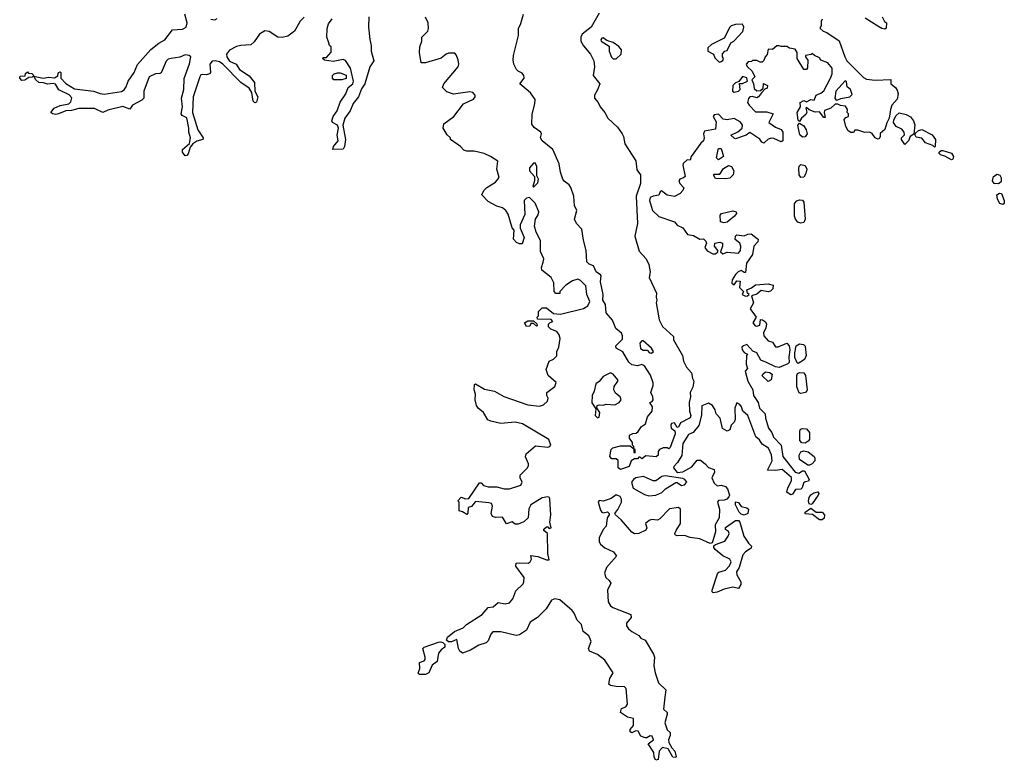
# Model space of a CAD drawing. Extents: x 2380107 to 2585170, y 384273 to 546161.
# Tile 29 of 256: x 2432390 to 2439315, y 449330 to 454537. Entities that reach past the tile are written whole.
import ezdxf

# ---------------------------------------------------------------- set-up
doc = ezdxf.new("R2010")
doc.units = 0

msp = doc.modelspace()

# ---------------------------------------------------------------- linework, layer by layer
at = {"layer": '0CON05XD'}
for points in [[(2434390, 454555), (2434363.9, 454526.1), (2434322.5, 454455), (2434275, 454420), (2434235, 454411.2), (2434205, 454413.8), (2434145, 454453.3), (2434115, 454458), (2434076.7, 454435), (2434039.3, 454380.7), (2434015, 454360), (2433945, 454356.2), (2433915, 454348.8), (2433865, 454323.3), (2433844, 454295), (2433848, 454275), (2433865, 454246.2), (2433913, 454223), (2433936.8, 454186.8), (2434005, 454141.2), (2434042.5, 454095), (2434043.9, 454033.9), (2434063.9, 453993.9), (2434055, 453957.5), (2434045, 453951.2), (2434032, 453965), (2434022.5, 454025), (2434004.5, 454054.5), (2433946.2, 454095), (2433819.2, 454225), (2433795, 454240), (2433765, 454247.1), (2433744.4, 454245.6), (2433728, 454225), (2433731.2, 454165), (2433726.2, 454155), (2433705, 454148.8), (2433675, 454151.2), (2433665, 454148), (2433656, 454135), (2433609.4, 453995), (2433605.9, 453884.1), (2433642.3, 453762.3), (2433680, 453705), (2433677.5, 453695), (2433635, 453683.8), (2433607.1, 453662.9), (2433588.3, 453641.7), (2433575, 453593.3), (2433565, 453581.2), (2433555, 453580), (2433536, 453605), (2433536, 453625), (2433584.2, 453665.8), (2433590.8, 453705), (2433578.6, 453745), (2433580, 453775), (2433565.6, 453845.6), (2433533.9, 453863.9), (2433526.7, 453875), (2433534.2, 453925), (2433527.3, 453985), (2433545.6, 454045), (2433545.7, 454124.3), (2433585, 454226.7), (2433594, 454275), (2433582.5, 454285), (2433555, 454288.6), (2433516.8, 454273.2), (2433455.8, 454264.2), (2433435, 454258.6), (2433419.2, 454245), (2433385, 454163.8), (2433375, 454157.5), (2433345, 454155.6), (2433301.4, 454135), (2433262.9, 454035), (2433263.8, 453985), (2433249.7, 453970.3), (2433183.9, 453936.1), (2433165, 453908.8), (2433115, 453925.5), (2433010.5, 453899.5), (2432975, 453884), (2432915, 453911.9), (2432805, 453912.5), (2432755, 453897.5), (2432715, 453896), (2432663.8, 453873.8), (2432645, 453870), (2432620, 453875), (2432610, 453885), (2432633.3, 453915), (2432675, 453932.5), (2432735, 453946.2), (2432750.7, 453959.3), (2432757.7, 453987.7), (2432737.6, 454007.6), (2432665, 454044), (2432642.5, 454082.5), (2432625, 454088.8), (2432585, 454084.4), (2432556.4, 454093.6), (2432525, 454094), (2432502.5, 454115), (2432490, 454140), (2432555, 454126.2), (2432595, 454132), (2432635, 454127.5), (2432658.3, 454141.7), (2432661.7, 454158.3), (2432663.6, 454166.4), (2432675, 454170), (2432680, 454165), (2432680, 454125), (2432715, 454087.5), (2432775, 454050), (2432910, 454035), (2432955, 454017.1), (2432985, 454013.1), (2433105, 454032), (2433125, 454043.3), (2433140, 454065), (2433153.8, 454105), (2433194.3, 454165), (2433218.5, 454221.5), (2433312.4, 454327.6), (2433368.8, 454371.2), (2433410.6, 454395), (2433465.5, 454464.5), (2433535, 454470.8), (2433561.9, 454485), (2433566.9, 454515), (2433552.5, 454575)], [(2433735, 454540.6), (2433763.6, 454536.4), (2433780, 454545)], [(2434846.4, 454556.4), (2434843.3, 454485), (2434853, 454397), (2434863.3, 454355), (2434863.3, 454315), (2434881.7, 454248.3), (2434853.3, 454205), (2434817.5, 454085), (2434795, 454050), (2434772.5, 453995), (2434735, 453947.5), (2434714, 453895), (2434675.8, 453845), (2434662.5, 453795), (2434682.5, 453695), (2434675.7, 453644.3), (2434665, 453627.5), (2434592.5, 453625), (2434596.2, 453645), (2434631.2, 453685), (2434622.5, 453725), (2434631.9, 453775), (2434625.8, 453795), (2434590, 453815), (2434586.1, 453826.1), (2434595.7, 453855), (2434623.1, 453895), (2434643.8, 453956.2), (2434684.3, 454015), (2434700, 454060), (2434733.3, 454085), (2434738.8, 454105), (2434716.7, 454195), (2434680.7, 454250.7), (2434665, 454257.5), (2434595, 454243.3), (2434533, 454253), (2434521.7, 454261.7), (2434525, 454270), (2434548.3, 454271.7), (2434581.7, 454308.3), (2434580, 454345), (2434570, 454355), (2434561.7, 454381.7), (2434550, 454415), (2434552.5, 454475), (2434563, 454507), (2434588.3, 454541.7)], [(2435720.5, 450409.5), (2435755, 450440), (2435805, 450430.8), (2435835, 450436.2), (2435858, 450465), (2435879.3, 450520.7), (2435930.3, 450569.7), (2435936.9, 450585), (2435937.5, 450615), (2435878.8, 450695), (2435882.5, 450715), (2435905, 450719.2), (2435967.5, 450715), (2435980, 450725), (2435990, 450745), (2435985, 450770), (2436035, 450763.3), (2436095, 450738.8), (2436115, 450740), (2436104, 450785), (2436102.5, 450925), (2436077.5, 450945), (2436077.5, 450955), (2436095, 450972.5), (2436105, 450972.5), (2436115, 450960), (2436127.5, 450965), (2436120, 451005), (2436125.4, 451055), (2436120, 451165), (2436116.8, 451176.8), (2436105, 451182), (2436065, 451175.8), (2435986.2, 451125), (2435972.1, 451097.9), (2435966.1, 451033.9), (2435935, 451007.5), (2435895, 450990), (2435875, 450990), (2435855, 451007.5), (2435815, 450993.3), (2435785, 451038.8), (2435736.4, 451036.4), (2435715, 451043.3), (2435706.7, 451065), (2435716.1, 451116.1), (2435707.5, 451135), (2435690.7, 451140.7), (2435595, 451150), (2435567.5, 451115), (2435543.3, 451106.7), (2435543, 451067), (2435535, 451057.5), (2435505, 451077.5), (2435480, 451085), (2435480, 451145), (2435472.5, 451155), (2435495, 451180), (2435525, 451167.5), (2435549.3, 451170.7), (2435625, 451280), (2435635, 451280), (2435653, 451263), (2435685, 451252.5), (2435746.4, 451253.6), (2435798.3, 451238.3), (2435835, 451238.8), (2435915, 451263.8), (2435923.8, 451285), (2435911.2, 451315), (2435910, 451335), (2435961.2, 451385), (2435967.7, 451402.3), (2435968, 451415), (2435947, 451463), (2435953.3, 451485), (2436018.3, 451541.7), (2436105, 451531.2), (2436120, 451535), (2436126.2, 451545), (2436112.5, 451585), (2435926.6, 451696.6), (2435875, 451707.1), (2435775, 451698.8), (2435703.6, 451713.6), (2435683.6, 451723.6), (2435653.3, 451775), (2435615, 451806.7), (2435604, 451825), (2435593.8, 451865), (2435596.2, 451905), (2435586.2, 451935), (2435588.3, 451971.7), (2435597, 451977), (2435658.3, 451938.3), (2435730, 451925), (2435795, 451886.7), (2435965, 451828), (2436045, 451820), (2436075, 451828.8), (2436102.5, 451855), (2436106.7, 451875), (2436097.5, 451895), (2436097.5, 451915), (2436153, 451957), (2436162.5, 451985), (2436107.5, 452035), (2436093.6, 452076.4), (2436113.6, 452136.4), (2436145, 452150), (2436167, 452173), (2436167.5, 452205), (2436182.5, 452235), (2436192.5, 452295), (2436185, 452320), (2436167.5, 452345), (2436125, 452360), (2436108.3, 452378.3), (2436110, 452395), (2436121.7, 452408.3), (2436140, 452415), (2436128.3, 452428.3), (2436031.7, 452431.7), (2436030, 452445), (2436040, 452455), (2436040, 452485), (2436065, 452510), (2436095, 452510), (2436145, 452470), (2436195, 452467.5), (2436355, 452506.7), (2436385, 452524), (2436399.5, 452555), (2436380, 452605), (2436371.2, 452665), (2436335, 452703.3), (2436315, 452712.5), (2436279.3, 452700.7), (2436230.7, 452669.3), (2436190, 452625), (2436188.3, 452611.7), (2436161.7, 452611.7), (2436150, 452625), (2436147, 452687), (2436127.5, 452725), (2436062.5, 452775), (2436060, 452795), (2436071.7, 452831.7), (2436077.5, 452855), (2436053, 452907), (2436053.3, 452985), (2436022.3, 453042.3), (2436011.2, 453085), (2436018.8, 453135), (2436036.7, 453165), (2436041.2, 453185), (2436015, 453246.7), (2435975, 453287.5), (2435955, 453282.5), (2435937.5, 453265), (2435943, 453167), (2435910, 453095), (2435910.7, 453070.7), (2435937.5, 453005), (2435925, 452960), (2435905, 452960), (2435885, 452970), (2435863, 452993), (2435867, 453057), (2435853, 453073), (2435825, 453170), (2435810, 453195), (2435785, 453213.8), (2435745, 453226.7), (2435685, 453257.5), (2435640, 453305), (2435653.6, 453336.4), (2435675, 453357.5), (2435737.5, 453395), (2435761.7, 453428.3), (2435746.7, 453485), (2435752.5, 453542.5), (2435702.5, 453575), (2435655.8, 453595.8), (2435587, 453613), (2435535, 453612.5), (2435515, 453620), (2435490, 453645), (2435420, 453695), (2435420, 453705), (2435397, 453727), (2435367.5, 453775), (2435372.5, 453805), (2435443.9, 453856.1), (2435512.5, 453945), (2435581.7, 453978.3), (2435593.3, 453995), (2435593.3, 454005), (2435576.7, 454025), (2435555, 454029.2), (2435442.3, 454012.3), (2435395, 454030), (2435365, 454060), (2435372.5, 454085), (2435474.4, 454205.6), (2435478.1, 454225), (2435473.7, 454253.7), (2435460.6, 454290.6), (2435451.2, 454301.2), (2435405, 454301.4), (2435388.8, 454295), (2435354.1, 454265.9), (2435245, 454233.3), (2435213.9, 454233.9), (2435202, 454305), (2435204, 454345), (2435217.5, 454385), (2435218.8, 454415), (2435261.2, 454455), (2435266, 454475), (2435262.5, 454515), (2435244.1, 454554.1)], [(2436465, 454581.9), (2436408.7, 454485), (2436345.3, 454434.7), (2436337.1, 454415), (2436336.4, 454386.4), (2436355, 454352), (2436404.5, 454294.5), (2436427.2, 454247.2), (2436432.9, 454205), (2436424, 454145), (2436470, 454085), (2436455, 454043.3), (2436432.5, 454005), (2436434, 453985), (2436458.6, 453955), (2436472, 453925), (2436505.4, 453885.4), (2436527.1, 453845), (2436595, 453781.1), (2436627.8, 453735), (2436637.8, 453715), (2436646.5, 453665), (2436723.3, 453545), (2436731.7, 453481.7), (2436757.5, 453445), (2436757.5, 453385), (2436726.5, 453295), (2436735.7, 453105), (2436716.2, 453015), (2436748.3, 452908.3), (2436796.2, 452855), (2436816, 452815), (2436823.8, 452765), (2436817.5, 452725), (2436870, 452615), (2436866.7, 452585), (2436872.5, 452565), (2436867.5, 452545), (2436887.3, 452427.3), (2436910.9, 452380.9), (2436988.3, 452308.3), (2436987.5, 452285), (2437052.5, 452175), (2437060, 452135), (2437081.2, 452095), (2437116, 452055), (2437121.2, 452015), (2437132, 451995), (2437125, 451952.5), (2437106.7, 451915), (2437108.8, 451885), (2437098, 451845), (2437101.2, 451785), (2437110, 451755), (2437105, 451736.7), (2437037, 451703), (2437025, 451672.5), (2437015, 451670), (2436995, 451702.5), (2436975, 451697.5), (2436968.8, 451685), (2436973.3, 451665), (2436997, 451647), (2437000, 451625), (2436965, 451530), (2436955, 451520), (2436945, 451527.5), (2436915, 451527.5), (2436890, 451515), (2436881.7, 451501.7), (2436880, 451475), (2436867, 451463), (2436795, 451470), (2436765, 451450), (2436755, 451460), (2436745, 451460), (2436735, 451450), (2436715, 451450), (2436690, 451435), (2436677.5, 451395), (2436615, 451373.8), (2436600, 451385), (2436598.3, 451438.3), (2436585, 451450), (2436555, 451450), (2436540, 451465), (2436550, 451515), (2436563, 451527), (2436615, 451540), (2436685, 451540), (2436710, 451520), (2436710, 451495), (2436718.3, 451491.7), (2436720, 451515), (2436710, 451520), (2436710, 451535), (2436700, 451545), (2436700, 451565), (2436680, 451595), (2436680, 451615), (2436703, 451627), (2436725, 451630), (2436739.3, 451640.7), (2436763.6, 451676.4), (2436792.5, 451695), (2436806.7, 451745), (2436837.5, 451785), (2436840, 451815), (2436822.5, 451845), (2436838.3, 451851.7), (2436846.4, 451863.6), (2436843.3, 451885), (2436828.6, 451915), (2436846, 451965), (2436846.1, 451983.9), (2436827.5, 452037.5), (2436783.9, 452103.9), (2436765, 452112.5), (2436735, 452102.5), (2436695, 452110), (2436675, 452130), (2436631.2, 452201.2), (2436586.4, 452226.4), (2436583.8, 452245), (2436628.8, 452291.2), (2436630, 452315), (2436622, 452332), (2436582, 452365), (2436559.2, 452425), (2436515.8, 452475), (2436510, 452535), (2436492.5, 452565), (2436494.3, 452605), (2436474.3, 452694.3), (2436478.8, 452735), (2436474.1, 452744.1), (2436445, 452764.2), (2436425.5, 452805.5), (2436395, 452817.5), (2436380, 452835), (2436374.5, 452915), (2436355, 452986.7), (2436344.7, 453064.7), (2436306.9, 453105), (2436292.5, 453135), (2436308.5, 453195), (2436291.4, 453231.4), (2436287.9, 453295), (2436266.4, 453356.3), (2436255.5, 453375), (2436220.6, 453400.6), (2436210.6, 453415), (2436192.9, 453465), (2436183.9, 453523.9), (2436140, 453625), (2436064.3, 453685), (2436054, 453705), (2436060, 453735), (2436056.2, 453745), (2436009.1, 453779.1), (2435992.4, 453802.4), (2435993.5, 453873.5), (2436013.2, 453945), (2436014.7, 453975), (2435982.4, 454022.4), (2435906.7, 454085), (2435938.5, 454125), (2435937.1, 454145), (2435925, 454161.5), (2435895, 454174.5), (2435885, 454185.6), (2435866.5, 454225), (2435861.3, 454255), (2435863.1, 454285), (2435899.4, 454425), (2435897.5, 454475), (2435915, 454510), (2435934.5, 454575)], [(2438035, 454540), (2438027.5, 454525), (2438027, 454493), (2438020, 454485), (2438020, 454475), (2438042.5, 454455), (2438066.1, 454446.1), (2438155, 454387.5), (2438193.3, 454275), (2438207.9, 454247.9), (2438325, 454131.1), (2438345, 454119.6), (2438407.7, 454112.3), (2438517, 454117), (2438516.7, 454085), (2438550, 454060), (2438562, 454042), (2438567.8, 454015), (2438562.6, 453977.4), (2438523.8, 453935), (2438513.8, 453906.2), (2438506.4, 453843.6), (2438488.3, 453811.7), (2438476.1, 453763.9), (2438443, 453737), (2438442.5, 453715), (2438435, 453700), (2438425, 453697.5), (2438407.5, 453705), (2438386.4, 453736.4), (2438367, 453747), (2438335, 453743.3), (2438285, 453760), (2438265, 453760), (2438255, 453742.5), (2438235, 453743.3), (2438217.5, 453755), (2438200, 453785), (2438190, 453835), (2438201.7, 453848.3), (2438220, 453855), (2438220, 453875), (2438210, 453885), (2438212.5, 453905), (2438198.3, 453928.3), (2438163, 453933), (2438145, 453942.5), (2438125, 453942.5), (2438096.1, 453913.9), (2438050.7, 453899.3), (2438047.5, 453885), (2438055, 453850), (2438045, 453850), (2438015, 453890), (2437985, 453886.7), (2437944, 453904), (2437925, 453920), (2437920, 453915), (2437925.9, 453885.9), (2437920, 453870), (2437890, 453845), (2437875, 453820), (2437865, 453830), (2437857.5, 453885), (2437882.5, 453925), (2437880, 453955), (2437905, 453967.5), (2437925, 453960), (2437955, 453976.7), (2437978.3, 453971.7), (2437993.3, 454006.7), (2438025, 454020), (2438045, 454036.7), (2438093.8, 454125), (2438105.8, 454155), (2438105.8, 454195), (2438075, 454233.3), (2438025, 454252.5), (2438015, 454267.5), (2437980, 454285), (2437965, 454300), (2437957, 454293), (2437917.5, 454285), (2437916.7, 454275), (2437932.5, 454252.5), (2437930.7, 454199.3), (2437923.6, 454186.4), (2437905, 454186.7), (2437858.8, 454265), (2437858.8, 454305), (2437845, 454330), (2437805, 454336.7), (2437785, 454347.5), (2437745, 454347.5), (2437733, 454353), (2437715, 454353.3), (2437685, 454327.5), (2437655, 454330), (2437647, 454293), (2437633.6, 454276.4)], [(2438456.6, 454556.6), (2438473.3, 454525), (2438486.2, 454515), (2438484, 454476), (2438475, 454470.8), (2438453.3, 454475), (2438425, 454491.2), (2438337.7, 454547.7)], [(2437315, 454237.5), (2437325, 454242.5), (2437335, 454250), (2437340, 454265), (2437332.5, 454275), (2437333.9, 454296.1), (2437350, 454315), (2437365, 454320), (2437392.5, 454375), (2437412.5, 454385), (2437475.4, 454454.6), (2437482.5, 454485), (2437474.2, 454504.2), (2437425, 454503.5), (2437395, 454494.3), (2437384.3, 454485), (2437345, 454406.7), (2437255, 454362), (2437230.3, 454339.7), (2437230, 454315), (2437270, 454295), (2437279.3, 454269.3), (2437305, 454242.5), (2437315, 454237.5)], [(2436585, 454261.2), (2436620, 454295), (2436622.5, 454325), (2436605, 454347.5), (2436565, 454376.7), (2436519.3, 454389.3), (2436495, 454410), (2436485, 454407.5), (2436477.5, 454395), (2436480, 454385), (2436535, 454350), (2436536.2, 454315), (2436552.7, 454272.7), (2436565, 454261.2), (2436585, 454261.2)], [(2437633.6, 454276.4), (2437625, 454250), (2437611.7, 454238.3), (2437598.3, 454238.3), (2437575, 454250), (2437545, 454250), (2437537, 454243), (2437515, 454240), (2437500, 454225), (2437507, 454207), (2437542.5, 454175), (2437560, 454135), (2437540, 454115), (2437552.5, 454085), (2437555, 454052.5), (2437575, 454036.7), (2437601.7, 454038.3), (2437620, 454055), (2437621.7, 454088.3), (2437650, 454075), (2437647.5, 454055), (2437631.7, 454048.3), (2437606.7, 454023.3), (2437586.4, 453993.6), (2437575, 453987.5), (2437545, 453997.5), (2437526.4, 453993.6), (2437516.4, 453983.6), (2437510, 453955), (2437520, 453935), (2437565, 453890), (2437645, 453890), (2437690, 453875), (2437660, 453815), (2437705, 453780), (2437746.2, 453765), (2437756.7, 453745), (2437757.5, 453685), (2437745, 453677.5), (2437695, 453702.5), (2437675, 453703.3), (2437654, 453696), (2437625, 453667.5), (2437610, 453675), (2437595, 453697.5), (2437525, 453742.5), (2437500, 453725), (2437425, 453700), (2437415, 453703.3), (2437392.5, 453725), (2437440.7, 453749.3), (2437472.5, 453775), (2437473.3, 453795), (2437466.1, 453806.1), (2437458, 453818), (2437415, 453842.5), (2437366.2, 453833.8), (2437338.3, 453838.3), (2437305, 453872.5), (2437275, 453866.7), (2437267.5, 453855), (2437289.3, 453819.3), (2437283.6, 453766.4), (2437206, 453754), (2437198.8, 453735), (2437203.8, 453705), (2437200, 453685), (2437181.2, 453668.8), (2437112.5, 453575), (2437105, 453550), (2437085, 453552.5), (2437056.7, 453525), (2437053.9, 453513.9), (2437070, 453435), (2437060, 453425), (2437032.5, 453415), (2437026.7, 453405), (2437033.8, 453385), (2437062.5, 453355), (2437053.6, 453336.4), (2437036.1, 453313.9), (2436995, 453293.3), (2436944.2, 453304.2), (2436905, 453333.3), (2436893.9, 453326.1), (2436885, 453302.5), (2436845, 453296.2), (2436825, 453285.8), (2436820, 453265), (2436841.4, 453195), (2436885, 453152.5), (2436996.7, 453115), (2437015, 453092.5), (2437055, 453072.5), (2437087.3, 453027.3), (2437128.8, 453018.8), (2437175, 452993.3), (2437200, 452995), (2437215, 452980), (2437220, 452965), (2437210, 452935), (2437225, 452912.5), (2437265, 452890), (2437285, 452890), (2437300, 452905), (2437300, 452915), (2437277.5, 452945), (2437280, 452965), (2437315, 452973.3), (2437332.5, 452965), (2437332.5, 452945), (2437320, 452905), (2437335, 452890), (2437367, 452903), (2437445, 452896.2), (2437459.2, 452915), (2437462.5, 452945), (2437455, 452966.7), (2437422.3, 452992.3), (2437423.8, 453015), (2437435, 453023.8), (2437485, 453016.2), (2437511.2, 453028.8), (2437535, 453031.2), (2437578.3, 452998.3), (2437583.3, 452993.3), (2437581.2, 452975), (2437554.5, 452945.5), (2437543.3, 452885), (2437501.2, 452825), (2437495, 452760), (2437485, 452760), (2437465, 452773.3), (2437442.5, 452765), (2437423.9, 452746.1), (2437401.7, 452708.3), (2437400, 452685), (2437415, 452672.5), (2437435, 452700), (2437458.3, 452698.3), (2437452.5, 452655), (2437480, 452625), (2437472.5, 452605), (2437495, 452593.8), (2437510, 452595), (2437520, 452605), (2437510, 452615), (2437503.6, 452636.4), (2437538.3, 452651.7), (2437565, 452672.5), (2437655, 452680), (2437689.3, 452669.3), (2437686.7, 452645), (2437670.7, 452629.3), (2437655, 452623.3), (2437605, 452632.5), (2437575, 452606.7), (2437537.5, 452595), (2437551.2, 452545), (2437527.5, 452505), (2437570, 452445), (2437547.5, 452405), (2437562.5, 452385), (2437575, 452381.2), (2437595, 452390), (2437601.7, 452428.3), (2437615, 452427.5), (2437635, 452412.5), (2437643.3, 452395), (2437638.8, 452371.2), (2437621.2, 452335), (2437623.8, 452315), (2437655, 452280), (2437685, 452270), (2437705, 452237.5), (2437725, 452236.7), (2437785, 452262.5), (2437802.5, 452245), (2437806.7, 452215), (2437800, 452165), (2437803, 452127), (2437793.6, 452116.4), (2437732, 452092), (2437705, 452096.7), (2437643.9, 452126.1), (2437602.3, 452142.3), (2437575.7, 452195.7), (2437547, 452207), (2437505, 452252.5), (2437480, 452245), (2437470, 452235), (2437472.5, 452215), (2437485, 452197.5), (2437510, 452185), (2437502.5, 452175), (2437500, 452115), (2437510, 452085), (2437493.3, 452065), (2437511.2, 451995), (2437546, 451935), (2437551.2, 451895), (2437583.3, 451845), (2437594.2, 451805), (2437633.8, 451765), (2437635.8, 451735), (2437657.5, 451665), (2437680, 451635), (2437692.8, 451602.8), (2437746, 451545), (2437758.8, 451465), (2437845, 451355.8), (2437871.2, 451348.8), (2437895, 451366), (2437910, 451365), (2437943.8, 451305), (2437937.5, 451292.5), (2437915, 451288), (2437902.3, 451277.7), (2437893.9, 451246.1), (2437885, 451236.7), (2437846, 451234), (2437825, 451200), (2437815, 451196.7), (2437802.3, 451202.3), (2437786.7, 451215), (2437792.5, 451245), (2437819.2, 451295), (2437819.2, 451319.2), (2437753.4, 451373.4), (2437705, 451367.5), (2437650, 451370), (2437681.5, 451435), (2437677.9, 451477.9), (2437657.5, 451525), (2437613, 451553), (2437593, 451583), (2437568.8, 451605), (2437510.8, 451755), (2437476, 451785), (2437467.1, 451815), (2437455, 451831.2), (2437435, 451842.5), (2437428.3, 451831.7), (2437420, 451805), (2437422.5, 451725), (2437415, 451706.7), (2437393.8, 451685), (2437385, 451652.5), (2437366.4, 451643.6), (2437332.7, 451662.7), (2437318, 451735), (2437288.8, 451765), (2437282.5, 451795), (2437263.3, 451825), (2437235, 451841.2), (2437188.8, 451821.2), (2437185.8, 451755.8), (2437165.8, 451684.2), (2437127.5, 451635), (2437095, 451621.2), (2437055, 451557.5), (2437046.7, 451473.3), (2437016.7, 451423.3), (2436990, 451395), (2436988.6, 451385), (2437015, 451353.8), (2437055, 451357.5), (2437117.5, 451392.5), (2437155, 451440), (2437178.9, 451438.9), (2437211.4, 451415), (2437235, 451389.2), (2437273.9, 451373.9), (2437278, 451355), (2437259.4, 451315), (2437275, 451278), (2437295, 451260), (2437325, 451264.2), (2437355.4, 451255.4), (2437368.9, 451238.9), (2437382.5, 451195), (2437378.7, 451181.3), (2437363.8, 451165), (2437345, 451157.8), (2437305, 451156), (2437298, 451145), (2437311.1, 451095), (2437310.5, 451035), (2437280.8, 450985), (2437283.6, 450936.4), (2437266.4, 450873.6), (2437260, 450860), (2437246.7, 450853.3), (2437175, 450886.7), (2437105, 450896.7), (2437065, 450911.2), (2437015, 450907.5), (2437000, 450915), (2436997.5, 450925), (2437006.7, 450945), (2437038, 450995), (2437037.5, 451095), (2437025, 451107.5), (2436961.7, 451098.3), (2436893, 451027), (2436875, 451017.5), (2436835, 451023.3), (2436817.5, 451015), (2436792.5, 450995), (2436800, 450965), (2436793, 450947), (2436745, 450923.8), (2436715, 450921.2), (2436694.5, 450934.5), (2436621.2, 451021.2), (2436580, 451055), (2436576.7, 451065), (2436597.7, 451092.3), (2436622, 451145), (2436622.5, 451165), (2436614, 451185), (2436585, 451197.1), (2436549.7, 451170.3), (2436495, 451152), (2436465, 451156), (2436458.8, 451145), (2436475, 451087.5), (2436484.3, 451074.3), (2436495, 451070), (2436525, 451076.7), (2436536.7, 451065), (2436536.7, 451055), (2436522, 451035), (2436515.6, 450975), (2436495, 450952), (2436466.9, 450895), (2436465.6, 450865), (2436475, 450848.6), (2436504.6, 450824.6), (2436566.7, 450795), (2436587.5, 450765), (2436518, 450685), (2436502.2, 450645), (2436512.2, 450615), (2436536, 450595), (2436548.8, 450575), (2436524.4, 450525), (2436530, 450445), (2436545, 450416.2), (2436561.2, 450405), (2436687.5, 450355), (2436690, 450335), (2436658.8, 450295), (2436659.2, 450275), (2436671.2, 450255), (2436695, 450236), (2436745, 450206.7), (2436758.8, 450188.8), (2436790, 450175), (2436848.8, 450075), (2436856, 450055), (2436850, 449995), (2436860.8, 449945), (2436884.3, 449875), (2436933.8, 449825), (2436928.6, 449775), (2436919.3, 449689.3), (2436943.3, 449665), (2436943.3, 449655), (2436927, 449593), (2436943.3, 449545), (2436966.2, 449525), (2436966, 449505), (2436953.3, 449475), (2436956.1, 449456.1), (2436977.7, 449417.7), (2436998.8, 449395), (2437006.7, 449355), (2437005, 449350), (2436985, 449352.5), (2436950.5, 449410.5), (2436910.7, 449419.3), (2436887.5, 449395), (2436880, 449335), (2436865, 449330), (2436853, 449353), (2436850, 449385), (2436810, 449445), (2436847, 449473), (2436839.3, 449499.3), (2436825, 449502.5), (2436801.7, 449488.3), (2436788.3, 449488.3), (2436760, 449500), (2436740, 449535), (2436723.6, 449536.4), (2436695, 449522.5), (2436685, 449530), (2436684.1, 449545.9), (2436706.4, 449573.6), (2436707.5, 449625), (2436665, 449632.5), (2436617, 449667), (2436622.5, 449695), (2436653.6, 449706.4), (2436666.2, 449725), (2436655.6, 449835.6), (2436645, 449846), (2436585, 449850), (2436545, 449856.7), (2436534.2, 449864.2), (2436540.8, 449905), (2436563.3, 449945), (2436505, 450033.3), (2436455, 450073.8), (2436396.7, 450096.7), (2436390, 450115), (2436408.6, 450165), (2436403.6, 450183.6), (2436392, 450205), (2436354.2, 450235), (2436340.8, 450285), (2436311.4, 450315), (2436290.8, 450365), (2436275, 450384), (2436188.8, 450458.8), (2436155, 450465.8), (2436130, 450455), (2436092.9, 450395), (2436032.5, 450335), (2435979.5, 450300.5), (2435953.8, 450245), (2435905, 450212), (2435882.3, 450207.7), (2435775, 450232.2), (2435717.7, 450232.3), (2435703.1, 450216.9), (2435685, 450170), (2435670, 450155), (2435620, 450140), (2435560, 450105), (2435505, 450083.3), (2435485, 450097.5), (2435476.2, 450115), (2435465, 450180), (2435426.4, 450163.6), (2435405, 450162.5), (2435392.5, 450175), (2435400, 450195), (2435447.5, 450235), (2435508.8, 450261.2), (2435533.3, 450285), (2435643.8, 450355), (2435685, 450403.8), (2435720.5, 450409.5)], [(2432405, 454110), (2432390, 454125), (2432390, 454135), (2432395, 454140), (2432428.3, 454141.7), (2432431.7, 454158.3), (2432445, 454170), (2432451.7, 454161.7), (2432475, 454157.5), (2432490, 454145), (2432477.5, 454132.5), (2432455, 454130), (2432425, 454112.5), (2432405, 454110)], [(2434655, 454114.2), (2434600, 454115), (2434590, 454125), (2434590, 454145), (2434603, 454157), (2434625, 454162.5), (2434645, 454162.5), (2434687, 454147), (2434686.4, 454123.6), (2434655, 454114.2)], [(2437416.4, 454026.4), (2437445, 454033.3), (2437457.5, 454045), (2437452.5, 454087.5), (2437475, 454087.5), (2437510, 454105), (2437505, 454127.5), (2437473, 454137), (2437448.3, 454101.7), (2437425, 454093.3), (2437406.2, 454075), (2437404.2, 454034.2), (2437416.4, 454026.4)], [(2438131.7, 453971.7), (2438145, 453972.5), (2438165, 453982.5), (2438230, 453995), (2438245, 454010), (2438232.5, 454045), (2438210, 454065), (2438205, 454100), (2438195, 454107.5), (2438130, 454035), (2438123.6, 453983.6), (2438131.7, 453971.7)], [(2438615, 453660), (2438592.5, 453695), (2438592.5, 453705), (2438613.3, 453726.7), (2438611.2, 453745), (2438595, 453766.7), (2438555, 453786.2), (2438536, 453815), (2438538.3, 453831.7), (2438555, 453862.5), (2438575, 453882.5), (2438625, 453870), (2438655, 453853.3), (2438676.1, 453826.1), (2438686.4, 453796.4), (2438678.3, 453731.7), (2438652.5, 453715), (2438642.5, 453685), (2438615, 453660)], [(2437895, 453710), (2437876.4, 453726.4), (2437863.8, 453795), (2437875, 453810), (2437905, 453791.2), (2437922, 453762), (2437927.8, 453735), (2437915, 453712.5), (2437895, 453710)], [(2438825, 453640), (2438813, 453653), (2438761.5, 453671.5), (2438735, 453703.3), (2438695, 453710), (2438687.5, 453725), (2438691.7, 453738.3), (2438711.7, 453758.3), (2438735, 453764), (2438807.3, 453727.3), (2438832.5, 453695), (2438830, 453645), (2438825, 453640)], [(2437305, 453552.5), (2437290, 453565), (2437302.5, 453625), (2437305, 453630), (2437325, 453630), (2437340, 453575), (2437305, 453552.5)], [(2438945, 453550.8), (2438897.3, 453577.3), (2438865.9, 453585.9), (2438856.7, 453595), (2438856.7, 453605), (2438872.5, 453617.5), (2438882.3, 453617.7), (2438945, 453598), (2438957.8, 453575), (2438954.2, 453555.8), (2438945, 453550.8)], [(2436005, 453360), (2436035, 453390), (2436040, 453415), (2436028.3, 453438.3), (2436026.7, 453505), (2436015, 453530), (2436005, 453527.5), (2435976.7, 453495), (2435976.7, 453475), (2436010, 453435), (2436010, 453405), (2436000, 453365), (2436005, 453360)], [(2437355, 453417.5), (2437285, 453420), (2437270, 453445), (2437275, 453450), (2437315, 453450), (2437340.5, 453489.5), (2437375, 453512.5), (2437397.5, 453505), (2437412.5, 453475), (2437407.5, 453445), (2437385, 453422.5), (2437355, 453417.5)], [(2437885, 453428), (2437871.4, 453445), (2437869.7, 453490.3), (2437873.6, 453506.4), (2437885, 453518.1), (2437915, 453510.6), (2437926.4, 453486.4), (2437920, 453455), (2437905, 453430), (2437885, 453428)], [(2439275, 453382.9), (2439244.4, 453384.4), (2439232.9, 453405), (2439240, 453435), (2439265, 453450), (2439284.6, 453444.6), (2439294.5, 453425), (2439292.2, 453397.8), (2439275, 453382.9)], [(2437885, 453105.7), (2437863.5, 453113.5), (2437845.6, 453135), (2437839.6, 453155), (2437840.8, 453245), (2437855, 453264), (2437875, 453271.1), (2437895, 453267.5), (2437906.4, 453255), (2437914.4, 453135), (2437905, 453110), (2437885, 453105.7)], [(2439305, 453238.1), (2439284.6, 453244.6), (2439268.6, 453275), (2439264, 453305), (2439281.7, 453318.3), (2439295.8, 453315), (2439315.5, 453265), (2439314.4, 453245.6), (2439305, 453238.1)], [(2437345, 453107.5), (2437320, 453115), (2437317.5, 453162.5), (2437326.7, 453173.3), (2437405, 453192.5), (2437430, 453185), (2437432.5, 453175), (2437417.5, 453155), (2437365, 453112.5), (2437345, 453107.5)], [(2435955, 452380), (2435940, 452405), (2435965, 452420), (2436005, 452420), (2436028.3, 452398.3), (2436030, 452385), (2436025, 452382.5), (2436005, 452400), (2435985, 452400), (2435977, 452383), (2435955, 452380)], [(2436835, 452193.3), (2436847.5, 452205), (2436835, 452227.5), (2436775, 452280), (2436765, 452280), (2436753, 452263), (2436757.5, 452225), (2436775, 452213.3), (2436802.5, 452212.5), (2436820, 452195), (2436835, 452193.3)], [(2437865, 452120), (2437857.5, 452125), (2437842, 452162), (2437841.2, 452195), (2437851.2, 452245), (2437875, 452257.8), (2437902.5, 452252.5), (2437915, 452241.2), (2437921.5, 452175), (2437911.1, 452148.9), (2437865, 452120)], [(2436455, 451736.7), (2436465, 451742.5), (2436471.2, 451775), (2436448.3, 451808.3), (2436452.5, 451825), (2436465, 451830), (2436495, 451826.7), (2436515, 451833.8), (2436575, 451828.6), (2436606, 451845), (2436620, 451865), (2436613.8, 451885), (2436580.3, 451910.3), (2436568.6, 451935), (2436572.4, 451957.6), (2436596.7, 451995), (2436596.7, 452005), (2436565, 452044.2), (2436546.7, 452053.3), (2436492.9, 452027.1), (2436467, 451993), (2436442.9, 451977.1), (2436431.2, 451925), (2436417.5, 451895), (2436414.1, 451844.1), (2436441.7, 451801.7), (2436438.8, 451755), (2436455, 451736.7)], [(2437655, 451992.5), (2437613, 452033), (2437617.5, 452045), (2437635, 452060), (2437665, 452056.7), (2437682.5, 452045), (2437676.7, 452005), (2437655, 451992.5)], [(2437885, 451908.1), (2437872.3, 451912.3), (2437856.7, 451955), (2437855.8, 452035), (2437861.1, 452048.9), (2437875, 452057.1), (2437905, 452052.9), (2437918.2, 452035), (2437928.2, 451935), (2437921.2, 451918.8), (2437905, 451912.9), (2437885, 451908.1)], [(2437915, 451560.6), (2437891.5, 451561.5), (2437877.5, 451577.5), (2437876.7, 451645), (2437882.4, 451657.6), (2437895, 451663.3), (2437925, 451660.8), (2437945.8, 451635), (2437945.6, 451585), (2437937, 451573), (2437915, 451560.6)], [(2437945, 451404), (2437934.3, 451404.3), (2437874, 451445), (2437872.5, 451475), (2437885, 451497.8), (2437905, 451505.5), (2437935, 451498.6), (2437977.1, 451465), (2437982.9, 451455), (2437982, 451435), (2437965, 451413.8), (2437945, 451404)], [(2436815, 451189.2), (2436865, 451194.4), (2436907.6, 451212.4), (2436932.5, 451237.5), (2437005, 451282), (2437015, 451283.8), (2437045, 451262.5), (2437065, 451266.7), (2437083.3, 451285), (2437068.8, 451305), (2437055, 451312), (2436931.1, 451328.9), (2436906.7, 451325), (2436865, 451294), (2436844.5, 451294.5), (2436777.5, 451325), (2436723.3, 451315), (2436706.2, 451305), (2436693.3, 451285), (2436705, 451242.5), (2436785, 451199.2), (2436815, 451189.2)], [(2437955, 451127.5), (2437943.9, 451133.9), (2437938.8, 451155), (2437942.3, 451177.7), (2437954.1, 451195.9), (2437975, 451210), (2438005, 451216.7), (2438010, 451205), (2438006.2, 451195), (2437965, 451133.8), (2437955, 451127.5)], [(2437485, 451054.4), (2437465, 451060), (2437450, 451075), (2437424.2, 451125), (2437425, 451146), (2437445, 451143.3), (2437463.8, 451113.8), (2437505, 451105.7), (2437515.8, 451095), (2437512, 451065), (2437485, 451054.4)], [(2438035, 451020), (2438015, 451020), (2437967, 451057), (2437915, 451063.8), (2437914, 451075), (2437955, 451102.5), (2437993.3, 451073.3), (2438035, 451073.8), (2438051.2, 451055), (2438047.7, 451032.3), (2438035, 451020)], [(2437268.3, 450508.3), (2437260, 450515), (2437260, 450525), (2437299.3, 450640.7), (2437308.3, 450651.7), (2437355, 450667.5), (2437383.6, 450696.4), (2437393.8, 450725), (2437385, 450743.3), (2437335, 450767.5), (2437282.3, 450812.3), (2437272.5, 450825), (2437272.5, 450837.5), (2437283, 450847), (2437349.5, 450870.5), (2437374.3, 450905), (2437380, 450925), (2437375, 450938), (2437353.4, 450953.4), (2437353.8, 450966.2), (2437425, 451016), (2437445, 451016.2), (2437455, 451003.3), (2437483.8, 450905), (2437516.4, 450856.4), (2437538, 450835), (2437535, 450821.2), (2437494.2, 450795.8), (2437476.7, 450775), (2437451.2, 450685), (2437432.5, 450655), (2437433, 450633), (2437463.3, 450585), (2437461.2, 450565), (2437445, 450537.5), (2437405, 450546.7), (2437345, 450532.5), (2437295, 450512.5), (2437268.3, 450508.3)], [(2435202.5, 449932.5), (2435192.5, 449942.5), (2435203.8, 449975), (2435203, 450017), (2435235, 450030), (2435241.7, 450038.3), (2435242.5, 450055), (2435226.7, 450115), (2435234.3, 450125.7), (2435335, 450161.2), (2435353, 450163), (2435367, 450157), (2435380, 450145), (2435380, 450125), (2435353.6, 450106.4), (2435336.4, 450083.6), (2435327.5, 450025), (2435290.7, 449999.3), (2435267.5, 449945), (2435245, 449933.8), (2435202.5, 449932.5)]]:
    msp.add_lwpolyline(points, dxfattribs=at)

doc.saveas('drawing.dxf')
